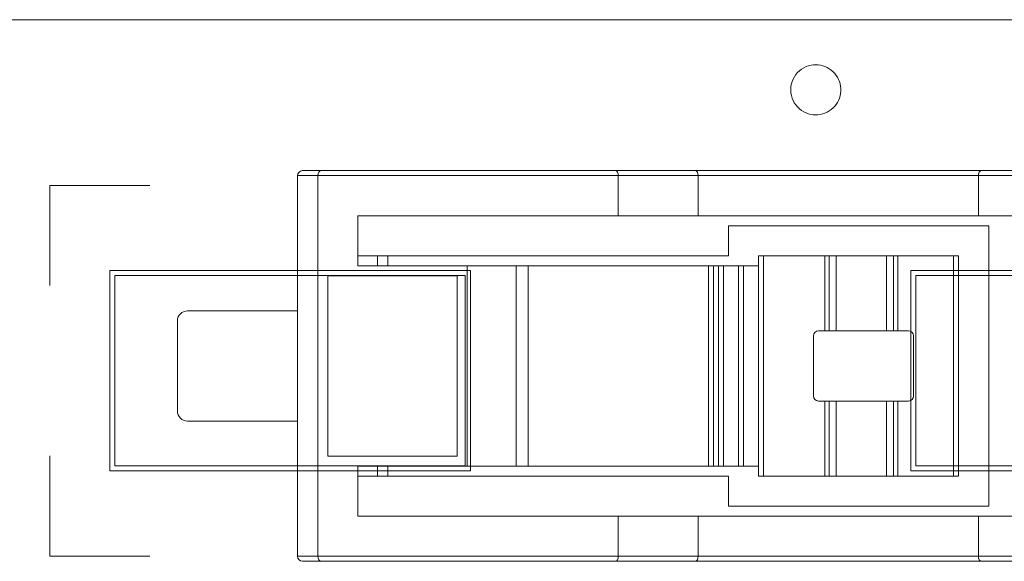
# Model space of a CAD drawing. Header units: inches. Extents: x -30 to 641, y 180 to 601.
# Tile 200 of 234: x 492 to 502, y 555 to 560. Entities that reach past the tile are written whole.
import ezdxf

# ---------------------------------------------------------------- set-up
doc = ezdxf.new("R2010")
doc.units = ezdxf.units.IN
doc.header["$MEASUREMENT"] = 0
doc.layers.add('1', color=7, linetype='Continuous')

# ---------------------------------------------------------------- blocks, each defined once
blk = doc.blocks.new('block 56')
at = {"layer": '1', "color": 155, "lineweight": 18, "true_color": 0x4c7299}
blk.add_lwpolyline([(398.1146, 560.2244), (529.679, 560.2244)], dxfattribs=at)
blk = doc.blocks.new('block 521')
at = {"layer": '1', "color": 155, "lineweight": 18, "true_color": 0x4c7299}
blk.add_lwpolyline([(495.844, 557.7674), (495.844, 557.8674)], dxfattribs=at)
blk = doc.blocks.new('block 524')
at = {"layer": '1', "color": 155, "lineweight": 18, "true_color": 0x4c7299}
blk.add_lwpolyline([(495.844, 555.6674), (495.844, 555.7674)], dxfattribs=at)
blk = doc.blocks.new('block 525')
at = {"layer": '1', "color": 155, "lineweight": 18, "true_color": 0x4c7299}
blk.add_lwpolyline([(494.944, 556.2174), (493.844, 556.2174)], dxfattribs=at)
blk = doc.blocks.new('block 526')
at = {"layer": '1', "color": 155, "lineweight": 18, "true_color": 0x4c7299}
blk.add_lwpolyline([(493.844, 557.3174), (494.944, 557.3174)], dxfattribs=at)
blk = doc.blocks.new('block 527')
at = {"layer": '1', "color": 155, "lineweight": 18, "true_color": 0x4c7299}
blk.add_lwpolyline([(493.744, 556.3174), (493.744, 557.2174)], dxfattribs=at)
blk = doc.blocks.new('block 870')
at = {"layer": '1', "color": 155, "lineweight": 13, "true_color": 0x4c7299}
blk.add_lwpolyline([(500.2097, 557.1174), (500.2097, 557.8674)], dxfattribs=at)
blk = doc.blocks.new('block 871')
at = {"layer": '1', "color": 155, "lineweight": 18, "true_color": 0x4c7299}
blk.add_lwpolyline([(500.2097, 557.8674), (500.253, 557.8674)], dxfattribs=at)
blk = doc.blocks.new('block 872')
at = {"layer": '1', "color": 155, "lineweight": 13, "true_color": 0x4c7299}
blk.add_lwpolyline([(500.253, 557.8674), (500.253, 557.1174)], dxfattribs=at)
blk = doc.blocks.new('block 873')
at = {"layer": '1', "color": 155, "lineweight": 18, "true_color": 0x4c7299}
blk.add_lwpolyline([(500.253, 557.1174), (500.2097, 557.1174)], dxfattribs=at)
blk = doc.blocks.new('block 874')
at = {"layer": '1', "color": 155, "lineweight": 13, "true_color": 0x4c7299}
blk.add_lwpolyline([(500.253, 556.4174), (500.253, 555.6674)], dxfattribs=at)
blk = doc.blocks.new('block 875')
at = {"layer": '1', "color": 155, "lineweight": 18, "true_color": 0x4c7299}
blk.add_lwpolyline([(500.253, 555.6674), (500.2097, 555.6674)], dxfattribs=at)
blk = doc.blocks.new('block 876')
at = {"layer": '1', "color": 155, "lineweight": 13, "true_color": 0x4c7299}
blk.add_lwpolyline([(500.2097, 555.6674), (500.2097, 556.4174)], dxfattribs=at)
blk = doc.blocks.new('block 877')
at = {"layer": '1', "color": 155, "lineweight": 18, "true_color": 0x4c7299}
blk.add_lwpolyline([(500.2097, 556.4174), (500.253, 556.4174)], dxfattribs=at)
blk = doc.blocks.new('block 878')
at = {"layer": '1', "color": 155, "lineweight": 18, "true_color": 0x4c7299}
blk.add_lwpolyline([(500.2097, 555.6674), (499.5968, 555.6674)], dxfattribs=at)
blk = doc.blocks.new('block 879')
at = {"layer": '1', "color": 155, "lineweight": 13, "true_color": 0x4c7299}
blk.add_lwpolyline([(499.5968, 557.8674), (499.5968, 555.6674)], dxfattribs=at)
blk = doc.blocks.new('block 880')
at = {"layer": '1', "color": 155, "lineweight": 18, "true_color": 0x4c7299}
blk.add_lwpolyline([(499.5968, 557.8674), (500.2097, 557.8674)], dxfattribs=at)
blk = doc.blocks.new('block 881')
at = {"layer": '1', "color": 155, "lineweight": 18, "true_color": 0x4c7299}
blk.add_lwpolyline([(500.1468, 556.4174), (500.2097, 556.4174)], dxfattribs=at)
blk = doc.blocks.new('block 882')
at = {"layer": '1', "color": 155, "lineweight": 18, "true_color": 0x4c7299}
blk.add_lwpolyline([(500.0968, 557.0674), (500.0968, 556.4674)], dxfattribs=at)
blk = doc.blocks.new('block 883')
at = {"layer": '1', "color": 155, "lineweight": 18, "true_color": 0x4c7299}
blk.add_lwpolyline([(500.2097, 557.1174), (500.1468, 557.1174)], dxfattribs=at)
blk = doc.blocks.new('block 884')
at = {"layer": '1', "color": 155, "lineweight": 13, "true_color": 0x4c7299}
blk.add_lwpolyline([(500.9406, 556.4174), (500.9406, 555.6674)], dxfattribs=at)
blk = doc.blocks.new('block 885')
at = {"layer": '1', "color": 155, "lineweight": 18, "true_color": 0x4c7299}
blk.add_lwpolyline([(500.9406, 555.6674), (500.8973, 555.6674)], dxfattribs=at)
blk = doc.blocks.new('block 886')
at = {"layer": '1', "color": 155, "lineweight": 13, "true_color": 0x4c7299}
blk.add_lwpolyline([(500.8973, 555.6674), (500.8973, 556.4174)], dxfattribs=at)
blk = doc.blocks.new('block 887')
at = {"layer": '1', "color": 155, "lineweight": 18, "true_color": 0x4c7299}
blk.add_lwpolyline([(500.8973, 556.4174), (500.9406, 556.4174)], dxfattribs=at)
blk = doc.blocks.new('block 888')
at = {"layer": '1', "color": 155, "lineweight": 13, "true_color": 0x4c7299}
blk.add_lwpolyline([(500.8973, 557.1174), (500.8973, 557.8674)], dxfattribs=at)
blk = doc.blocks.new('block 889')
at = {"layer": '1', "color": 155, "lineweight": 18, "true_color": 0x4c7299}
blk.add_lwpolyline([(500.8973, 557.8674), (500.9406, 557.8674)], dxfattribs=at)
blk = doc.blocks.new('block 890')
at = {"layer": '1', "color": 155, "lineweight": 13, "true_color": 0x4c7299}
blk.add_lwpolyline([(500.9406, 557.8674), (500.9406, 557.1174)], dxfattribs=at)
blk = doc.blocks.new('block 891')
at = {"layer": '1', "color": 155, "lineweight": 18, "true_color": 0x4c7299}
blk.add_lwpolyline([(500.9406, 557.1174), (500.8973, 557.1174)], dxfattribs=at)
blk = doc.blocks.new('block 892')
at = {"layer": '1', "color": 155, "lineweight": 18, "true_color": 0x4c7299}
blk.add_lwpolyline([(500.9406, 557.8674), (501.4968, 557.8674)], dxfattribs=at)
blk = doc.blocks.new('block 893')
at = {"layer": '1', "color": 155, "lineweight": 13, "true_color": 0x4c7299}
blk.add_lwpolyline([(501.4968, 555.6674), (501.4968, 557.8674)], dxfattribs=at)
blk = doc.blocks.new('block 894')
at = {"layer": '1', "color": 155, "lineweight": 18, "true_color": 0x4c7299}
blk.add_lwpolyline([(501.4968, 555.6674), (500.9406, 555.6674)], dxfattribs=at)
blk = doc.blocks.new('block 895')
at = {"layer": '1', "color": 155, "lineweight": 18, "true_color": 0x4c7299}
blk.add_lwpolyline([(501.0968, 556.4674), (501.0968, 557.0674)], dxfattribs=at)
blk = doc.blocks.new('block 896')
at = {"layer": '1', "color": 155, "lineweight": 18, "true_color": 0x4c7299}
blk.add_lwpolyline([(500.9406, 556.4174), (501.0468, 556.4174)], dxfattribs=at)
blk = doc.blocks.new('block 897')
at = {"layer": '1', "color": 155, "lineweight": 18, "true_color": 0x4c7299}
blk.add_lwpolyline([(501.0468, 557.1174), (500.9406, 557.1174)], dxfattribs=at)
blk = doc.blocks.new('block 898')
at = {"layer": '1', "color": 155, "lineweight": 18, "true_color": 0x4c7299}
blk.add_lwpolyline([(501.5468, 557.8674), (501.5468, 555.6674)], dxfattribs=at)
blk = doc.blocks.new('block 899')
at = {"layer": '1', "color": 155, "lineweight": 18, "true_color": 0x4c7299}
blk.add_lwpolyline([(501.5468, 555.6674), (501.4968, 555.6674)], dxfattribs=at)
blk = doc.blocks.new('block 900')
at = {"layer": '1', "color": 155, "lineweight": 18, "true_color": 0x4c7299}
blk.add_lwpolyline([(501.5468, 557.8674), (501.4968, 557.8674)], dxfattribs=at)
blk = doc.blocks.new('block 901')
at = {"layer": '1', "color": 155, "lineweight": 18, "true_color": 0x4c7299}
blk.add_lwpolyline([(499.5468, 555.6674), (499.5468, 557.8674)], dxfattribs=at)
blk = doc.blocks.new('block 902')
at = {"layer": '1', "color": 155, "lineweight": 18, "true_color": 0x4c7299}
blk.add_lwpolyline([(499.5468, 555.6674), (499.5968, 555.6674)], dxfattribs=at)
blk = doc.blocks.new('block 903')
at = {"layer": '1', "color": 155, "lineweight": 18, "true_color": 0x4c7299}
blk.add_lwpolyline([(499.5468, 557.8674), (499.5968, 557.8674)], dxfattribs=at)
blk = doc.blocks.new('block 904')
at = {"layer": '1', "color": 155, "lineweight": 18, "true_color": 0x4c7299}
blk.add_lwpolyline([(500.3252, 556.4174), (500.3252, 555.6674)], dxfattribs=at)
blk = doc.blocks.new('block 905')
at = {"layer": '1', "color": 155, "lineweight": 18, "true_color": 0x4c7299}
blk.add_lwpolyline([(500.3252, 555.6674), (500.253, 555.6674)], dxfattribs=at)
blk = doc.blocks.new('block 906')
at = {"layer": '1', "color": 155, "lineweight": 18, "true_color": 0x4c7299}
blk.add_lwpolyline([(500.253, 556.4174), (500.3252, 556.4174)], dxfattribs=at)
blk = doc.blocks.new('block 907')
at = {"layer": '1', "color": 155, "lineweight": 18, "true_color": 0x4c7299}
blk.add_lwpolyline([(500.3252, 557.8674), (500.3252, 557.1174)], dxfattribs=at)
blk = doc.blocks.new('block 908')
at = {"layer": '1', "color": 155, "lineweight": 18, "true_color": 0x4c7299}
blk.add_lwpolyline([(500.253, 557.8674), (500.3252, 557.8674)], dxfattribs=at)
blk = doc.blocks.new('block 909')
at = {"layer": '1', "color": 155, "lineweight": 18, "true_color": 0x4c7299}
blk.add_lwpolyline([(500.3252, 557.1174), (500.253, 557.1174)], dxfattribs=at)
blk = doc.blocks.new('block 910')
at = {"layer": '1', "color": 155, "lineweight": 18, "true_color": 0x4c7299}
blk.add_lwpolyline([(500.8252, 557.8674), (500.8252, 557.1174)], dxfattribs=at)
blk = doc.blocks.new('block 911')
at = {"layer": '1', "color": 155, "lineweight": 18, "true_color": 0x4c7299}
blk.add_lwpolyline([(500.8252, 557.8674), (500.8973, 557.8674)], dxfattribs=at)
blk = doc.blocks.new('block 912')
at = {"layer": '1', "color": 155, "lineweight": 18, "true_color": 0x4c7299}
blk.add_lwpolyline([(500.8973, 557.1174), (500.8252, 557.1174)], dxfattribs=at)
blk = doc.blocks.new('block 913')
at = {"layer": '1', "color": 155, "lineweight": 18, "true_color": 0x4c7299}
blk.add_lwpolyline([(500.8252, 556.4174), (500.8252, 555.6674)], dxfattribs=at)
blk = doc.blocks.new('block 914')
at = {"layer": '1', "color": 155, "lineweight": 18, "true_color": 0x4c7299}
blk.add_lwpolyline([(500.8973, 555.6674), (500.8252, 555.6674)], dxfattribs=at)
blk = doc.blocks.new('block 915')
at = {"layer": '1', "color": 155, "lineweight": 18, "true_color": 0x4c7299}
blk.add_lwpolyline([(500.8252, 556.4174), (500.8973, 556.4174)], dxfattribs=at)
blk = doc.blocks.new('block 916')
at = {"layer": '1', "color": 155, "lineweight": 18, "true_color": 0x4c7299}
blk.add_lwpolyline([(500.3252, 557.8674), (500.8252, 557.8674)], dxfattribs=at)
blk = doc.blocks.new('block 917')
at = {"layer": '1', "color": 155, "lineweight": 18, "true_color": 0x4c7299}
blk.add_lwpolyline([(500.8252, 557.1174), (500.3252, 557.1174)], dxfattribs=at)
blk = doc.blocks.new('block 918')
at = {"layer": '1', "color": 155, "lineweight": 18, "true_color": 0x4c7299}
blk.add_lwpolyline([(500.8252, 555.6674), (500.3252, 555.6674)], dxfattribs=at)
blk = doc.blocks.new('block 919')
at = {"layer": '1', "color": 155, "lineweight": 18, "true_color": 0x4c7299}
blk.add_lwpolyline([(500.3252, 556.4174), (500.8252, 556.4174)], dxfattribs=at)
blk = doc.blocks.new('block 920')
at = {"layer": '1', "color": 155, "lineweight": 13, "true_color": 0x4c7299}
blk.add_lwpolyline([(501.744, 554.8674), (502.244, 554.8674)], dxfattribs=at)
blk = doc.blocks.new('block 921')
at = {"layer": '1', "color": 155, "lineweight": 18, "true_color": 0x4c7299}
blk.add_lwpolyline([(501.744, 554.8674), (501.744, 555.2674)], dxfattribs=at)
blk = doc.blocks.new('block 922')
at = {"layer": '1', "color": 155, "lineweight": 18, "true_color": 0x4c7299}
blk.add_lwpolyline([(502.244, 555.2674), (501.744, 555.2674)], dxfattribs=at)
blk = doc.blocks.new('block 930')
at = {"layer": '1', "color": 155, "lineweight": 13, "true_color": 0x4c7299}
blk.add_lwpolyline([(495.1468, 554.8674), (498.1468, 554.8674)], dxfattribs=at)
blk = doc.blocks.new('block 931')
at = {"layer": '1', "color": 155, "lineweight": 18, "true_color": 0x4c7299}
blk.add_lwpolyline([(498.1235, 554.8174), (495.1794, 554.8174)], dxfattribs=at)
blk = doc.blocks.new('block 932')
at = {"layer": '1', "color": 155, "lineweight": 18, "true_color": 0x4c7299}
blk.add_lwpolyline([(495.1794, 558.7174), (498.1235, 558.7174)], dxfattribs=at)
blk = doc.blocks.new('block 933')
at = {"layer": '1', "color": 155, "lineweight": 13, "true_color": 0x4c7299}
blk.add_lwpolyline([(498.1468, 558.6674), (495.1468, 558.6674)], dxfattribs=at)
blk = doc.blocks.new('block 934')
at = {"layer": '1', "color": 155, "lineweight": 18, "true_color": 0x4c7299}
blk.add_lwpolyline([(498.944, 554.8674), (498.944, 555.2674)], dxfattribs=at)
blk = doc.blocks.new('block 935')
at = {"layer": '1', "color": 155, "lineweight": 18, "true_color": 0x4c7299}
blk.add_lwpolyline([(498.944, 555.2674), (498.1468, 555.2674)], dxfattribs=at)
blk = doc.blocks.new('block 936')
at = {"layer": '1', "color": 155, "lineweight": 13, "true_color": 0x4c7299}
blk.add_lwpolyline([(497.1272, 557.7674), (497.1272, 555.7674)], dxfattribs=at)
blk = doc.blocks.new('block 937')
at = {"layer": '1', "color": 155, "lineweight": 13, "true_color": 0x4c7299}
blk.add_lwpolyline([(496.6369, 555.7674), (496.6369, 557.7674)], dxfattribs=at)
blk = doc.blocks.new('block 938')
at = {"layer": '1', "color": 155, "lineweight": 18, "true_color": 0x4c7299}
blk.add_lwpolyline([(496.6369, 557.7674), (497.1272, 557.7674)], dxfattribs=at)
blk = doc.blocks.new('block 939')
at = {"layer": '1', "color": 155, "lineweight": 18, "true_color": 0x4c7299}
blk.add_lwpolyline([(497.1272, 555.7674), (496.6369, 555.7674)], dxfattribs=at)
blk = doc.blocks.new('block 940')
at = {"layer": '1', "color": 155, "lineweight": 18, "true_color": 0x4c7299}
blk.add_lwpolyline([(501.7742, 558.7174), (502.2742, 558.7174)], dxfattribs=at)
blk = doc.blocks.new('block 941')
at = {"layer": '1', "color": 155, "lineweight": 13, "true_color": 0x4c7299}
blk.add_lwpolyline([(502.244, 558.6674), (501.744, 558.6674)], dxfattribs=at)
blk = doc.blocks.new('block 942')
at = {"layer": '1', "color": 155, "lineweight": 18, "true_color": 0x4c7299}
blk.add_lwpolyline([(498.944, 558.2674), (498.944, 558.6674)], dxfattribs=at)
blk = doc.blocks.new('block 943')
at = {"layer": '1', "color": 155, "lineweight": 18, "true_color": 0x4c7299}
blk.add_lwpolyline([(498.1468, 558.2674), (498.1468, 558.6674)], dxfattribs=at)
blk = doc.blocks.new('block 944')
at = {"layer": '1', "color": 155, "lineweight": 18, "true_color": 0x4c7299}
blk.add_lwpolyline([(498.1468, 558.2674), (498.944, 558.2674)], dxfattribs=at)
blk = doc.blocks.new('block 958')
at = {"layer": '1', "color": 155, "lineweight": 18, "true_color": 0x4c7299}
blk.add_lwpolyline([(502.2742, 554.8174), (501.7742, 554.8174)], dxfattribs=at)
blk = doc.blocks.new('block 959')
at = {"layer": '1', "color": 155, "lineweight": 13, "true_color": 0x4c7299}
blk.add_lwpolyline([(498.1468, 554.8674), (498.944, 554.8674)], dxfattribs=at)
blk = doc.blocks.new('block 960')
at = {"layer": '1', "color": 155, "lineweight": 18, "true_color": 0x4c7299}
blk.add_lwpolyline([(498.9207, 554.8174), (498.1235, 554.8174)], dxfattribs=at)
blk = doc.blocks.new('block 961')
at = {"layer": '1', "color": 155, "lineweight": 18, "true_color": 0x4c7299}
blk.add_lwpolyline([(495.2468, 557.6674), (495.2468, 555.8674)], dxfattribs=at)
blk = doc.blocks.new('block 962')
at = {"layer": '1', "color": 155, "lineweight": 18, "true_color": 0x4c7299}
blk.add_lwpolyline([(495.2468, 555.8674), (496.5369, 555.8674)], dxfattribs=at)
blk = doc.blocks.new('block 963')
at = {"layer": '1', "color": 155, "lineweight": 18, "true_color": 0x4c7299}
blk.add_lwpolyline([(496.5369, 555.8674), (496.5369, 557.6674)], dxfattribs=at)
blk = doc.blocks.new('block 964')
at = {"layer": '1', "color": 155, "lineweight": 18, "true_color": 0x4c7299}
blk.add_lwpolyline([(496.5369, 557.6674), (495.2468, 557.6674)], dxfattribs=at)
blk = doc.blocks.new('block 965')
at = {"layer": '1', "color": 155, "lineweight": 18, "true_color": 0x4c7299}
blk.add_lwpolyline([(498.1468, 554.8674), (498.1468, 555.2674)], dxfattribs=at)
blk = doc.blocks.new('block 966')
at = {"layer": '1', "color": 155, "lineweight": 18, "true_color": 0x4c7299}
blk.add_lwpolyline([(495.1468, 554.8674), (495.1468, 558.6674)], dxfattribs=at)
blk = doc.blocks.new('block 967')
at = {"layer": '1', "color": 155, "lineweight": 18, "true_color": 0x4c7299}
blk.add_lwpolyline([(495.5468, 558.2674), (495.5468, 557.7674)], dxfattribs=at)
blk = doc.blocks.new('block 968')
at = {"layer": '1', "color": 155, "lineweight": 18, "true_color": 0x4c7299}
blk.add_lwpolyline([(495.5468, 555.2674), (498.1468, 555.2674)], dxfattribs=at)
blk = doc.blocks.new('block 969')
at = {"layer": '1', "color": 155, "lineweight": 18, "true_color": 0x4c7299}
blk.add_lwpolyline([(495.5468, 557.7674), (496.6369, 557.7674)], dxfattribs=at)
blk = doc.blocks.new('block 970')
at = {"layer": '1', "color": 155, "lineweight": 18, "true_color": 0x4c7299}
blk.add_lwpolyline([(496.6369, 555.7674), (495.5468, 555.7674)], dxfattribs=at)
blk = doc.blocks.new('block 971')
at = {"layer": '1', "color": 155, "lineweight": 18, "true_color": 0x4c7299}
blk.add_lwpolyline([(498.1468, 558.2674), (495.5468, 558.2674)], dxfattribs=at)
blk = doc.blocks.new('block 972')
at = {"layer": '1', "color": 155, "lineweight": 18, "true_color": 0x4c7299}
blk.add_lwpolyline([(495.5468, 555.7674), (495.5468, 555.2674)], dxfattribs=at)
blk = doc.blocks.new('block 973')
at = {"layer": '1', "color": 155, "lineweight": 18, "true_color": 0x4c7299}
blk.add_lwpolyline([(498.1235, 558.7174), (498.9207, 558.7174)], dxfattribs=at)
blk = doc.blocks.new('block 974')
at = {"layer": '1', "color": 155, "lineweight": 13, "true_color": 0x4c7299}
blk.add_lwpolyline([(498.944, 558.6674), (498.1468, 558.6674)], dxfattribs=at)
blk = doc.blocks.new('block 975')
at = {"layer": '1', "color": 155, "lineweight": 18, "true_color": 0x4c7299}
blk.add_lwpolyline([(501.744, 558.2674), (501.744, 558.6674)], dxfattribs=at)
blk = doc.blocks.new('block 976')
at = {"layer": '1', "color": 155, "lineweight": 18, "true_color": 0x4c7299}
blk.add_lwpolyline([(501.744, 558.2674), (502.244, 558.2674)], dxfattribs=at)
blk = doc.blocks.new('block 977')
at = {"layer": '1', "color": 155, "lineweight": 13, "true_color": 0x4c7299}
blk.add_lwpolyline([(494.944, 554.8674), (495.1468, 554.8674)], dxfattribs=at)
blk = doc.blocks.new('block 978')
at = {"layer": '1', "color": 155, "lineweight": 18, "true_color": 0x4c7299}
blk.add_lwpolyline([(495.1794, 554.8174), (494.994, 554.8174)], dxfattribs=at)
blk = doc.blocks.new('block 979')
at = {"layer": '1', "color": 155, "lineweight": 18, "true_color": 0x4c7299}
blk.add_lwpolyline([(494.994, 558.7174), (495.1794, 558.7174)], dxfattribs=at)
blk = doc.blocks.new('block 980')
at = {"layer": '1', "color": 155, "lineweight": 13, "true_color": 0x4c7299}
blk.add_lwpolyline([(495.1468, 558.6674), (494.944, 558.6674)], dxfattribs=at)
blk = doc.blocks.new('block 981')
at = {"layer": '1', "color": 155, "lineweight": 18, "true_color": 0x4c7299}
blk.add_lwpolyline([(494.944, 554.8674), (494.944, 558.6674)], dxfattribs=at)
blk = doc.blocks.new('block 991')
at = {"layer": '1', "color": 155, "lineweight": 13, "true_color": 0x4c7299}
blk.add_lwpolyline([(499.3968, 557.7674), (499.3968, 555.7674)], dxfattribs=at)
blk = doc.blocks.new('block 992')
at = {"layer": '1', "color": 155, "lineweight": 18, "true_color": 0x4c7299}
blk.add_lwpolyline([(499.5468, 557.7674), (499.3968, 557.7674)], dxfattribs=at)
blk = doc.blocks.new('block 993')
at = {"layer": '1', "color": 155, "lineweight": 18, "true_color": 0x4c7299}
blk.add_lwpolyline([(499.3968, 555.7674), (499.5468, 555.7674)], dxfattribs=at)
blk = doc.blocks.new('block 994')
at = {"layer": '1', "color": 155, "lineweight": 18, "true_color": 0x4c7299}
blk.add_lwpolyline([(499.3468, 555.7674), (499.3468, 557.7674)], dxfattribs=at)
blk = doc.blocks.new('block 995')
at = {"layer": '1', "color": 155, "lineweight": 18, "true_color": 0x4c7299}
blk.add_lwpolyline([(499.3468, 557.7674), (499.3968, 557.7674)], dxfattribs=at)
blk = doc.blocks.new('block 996')
at = {"layer": '1', "color": 155, "lineweight": 18, "true_color": 0x4c7299}
blk.add_lwpolyline([(499.3468, 555.7674), (499.3968, 555.7674)], dxfattribs=at)
blk = doc.blocks.new('block 997')
at = {"layer": '1', "color": 155, "lineweight": 13, "true_color": 0x4c7299}
blk.add_lwpolyline([(499.1968, 557.7674), (499.1968, 555.7674)], dxfattribs=at)
blk = doc.blocks.new('block 998')
at = {"layer": '1', "color": 155, "lineweight": 18, "true_color": 0x4c7299}
blk.add_lwpolyline([(499.1468, 555.7674), (499.1468, 557.7674)], dxfattribs=at)
blk = doc.blocks.new('block 999')
at = {"layer": '1', "color": 155, "lineweight": 18, "true_color": 0x4c7299}
blk.add_lwpolyline([(499.1468, 557.7674), (499.1968, 557.7674)], dxfattribs=at)
blk = doc.blocks.new('block 1000')
at = {"layer": '1', "color": 155, "lineweight": 18, "true_color": 0x4c7299}
blk.add_lwpolyline([(499.1468, 555.7674), (499.1968, 555.7674)], dxfattribs=at)
blk = doc.blocks.new('block 1001')
at = {"layer": '1', "color": 155, "lineweight": 18, "true_color": 0x4c7299}
blk.add_lwpolyline([(499.3468, 557.7674), (499.1968, 557.7674)], dxfattribs=at)
blk = doc.blocks.new('block 1002')
at = {"layer": '1', "color": 155, "lineweight": 18, "true_color": 0x4c7299}
blk.add_lwpolyline([(499.1968, 555.7674), (499.3468, 555.7674)], dxfattribs=at)
blk = doc.blocks.new('block 1003')
at = {"layer": '1', "color": 155, "lineweight": 18, "true_color": 0x4c7299}
blk.add_lwpolyline([(497.2468, 557.7674), (497.2468, 555.7674)], dxfattribs=at)
blk = doc.blocks.new('block 1004')
at = {"layer": '1', "color": 155, "lineweight": 18, "true_color": 0x4c7299}
blk.add_lwpolyline([(497.2468, 557.7674), (497.1272, 557.7674)], dxfattribs=at)
blk = doc.blocks.new('block 1005')
at = {"layer": '1', "color": 155, "lineweight": 18, "true_color": 0x4c7299}
blk.add_lwpolyline([(497.2468, 555.7674), (497.1272, 555.7674)], dxfattribs=at)
blk = doc.blocks.new('block 1006')
at = {"layer": '1', "color": 155, "lineweight": 13, "true_color": 0x4c7299}
blk.add_lwpolyline([(499.0968, 557.7674), (499.0968, 555.7674)], dxfattribs=at)
blk = doc.blocks.new('block 1007')
at = {"layer": '1', "color": 155, "lineweight": 18, "true_color": 0x4c7299}
blk.add_lwpolyline([(499.0468, 555.7674), (499.0468, 557.7674)], dxfattribs=at)
blk = doc.blocks.new('block 1008')
at = {"layer": '1', "color": 155, "lineweight": 18, "true_color": 0x4c7299}
blk.add_lwpolyline([(499.0468, 557.7674), (499.0968, 557.7674)], dxfattribs=at)
blk = doc.blocks.new('block 1009')
at = {"layer": '1', "color": 155, "lineweight": 18, "true_color": 0x4c7299}
blk.add_lwpolyline([(499.0468, 555.7674), (499.0968, 555.7674)], dxfattribs=at)
blk = doc.blocks.new('block 1010')
at = {"layer": '1', "color": 155, "lineweight": 18, "true_color": 0x4c7299}
blk.add_lwpolyline([(499.1468, 557.7674), (499.0968, 557.7674)], dxfattribs=at)
blk = doc.blocks.new('block 1011')
at = {"layer": '1', "color": 155, "lineweight": 18, "true_color": 0x4c7299}
blk.add_lwpolyline([(499.0968, 555.7674), (499.1468, 555.7674)], dxfattribs=at)
blk = doc.blocks.new('block 1016')
at = {"layer": '1', "color": 155, "lineweight": 18, "true_color": 0x4c7299}
blk.add_lwpolyline([(498.9207, 558.7174), (501.7742, 558.7174)], dxfattribs=at)
blk = doc.blocks.new('block 1017')
at = {"layer": '1', "color": 155, "lineweight": 13, "true_color": 0x4c7299}
blk.add_lwpolyline([(501.744, 558.6674), (498.944, 558.6674)], dxfattribs=at)
blk = doc.blocks.new('block 1018')
at = {"layer": '1', "color": 155, "lineweight": 18, "true_color": 0x4c7299}
blk.add_lwpolyline([(498.944, 558.2674), (501.744, 558.2674)], dxfattribs=at)
blk = doc.blocks.new('block 1019')
at = {"layer": '1', "color": 155, "lineweight": 13, "true_color": 0x4c7299}
blk.add_lwpolyline([(498.944, 554.8674), (501.744, 554.8674)], dxfattribs=at)
blk = doc.blocks.new('block 1020')
at = {"layer": '1', "color": 155, "lineweight": 18, "true_color": 0x4c7299}
blk.add_lwpolyline([(501.744, 555.2674), (498.944, 555.2674)], dxfattribs=at)
blk = doc.blocks.new('block 1021')
at = {"layer": '1', "color": 155, "lineweight": 18, "true_color": 0x4c7299}
blk.add_lwpolyline([(501.7742, 554.8174), (498.9207, 554.8174)], dxfattribs=at)
blk = doc.blocks.new('block 1022')
at = {"layer": '1', "color": 155, "lineweight": 18, "true_color": 0x4c7299}
blk.add_lwpolyline([(499.2468, 555.6674), (499.2468, 555.3674)], dxfattribs=at)
blk = doc.blocks.new('block 1023')
at = {"layer": '1', "color": 155, "lineweight": 18, "true_color": 0x4c7299}
blk.add_lwpolyline([(499.2468, 555.3674), (501.8468, 555.3674)], dxfattribs=at)
blk = doc.blocks.new('block 1024')
at = {"layer": '1', "color": 155, "lineweight": 18, "true_color": 0x4c7299}
blk.add_lwpolyline([(501.8468, 555.3674), (501.8468, 558.1674)], dxfattribs=at)
blk = doc.blocks.new('block 1025')
at = {"layer": '1', "color": 155, "lineweight": 18, "true_color": 0x4c7299}
blk.add_lwpolyline([(501.8468, 558.1674), (499.2468, 558.1674)], dxfattribs=at)
blk = doc.blocks.new('block 1026')
at = {"layer": '1', "color": 155, "lineweight": 18, "true_color": 0x4c7299}
blk.add_lwpolyline([(499.2468, 558.1674), (499.2468, 557.8674)], dxfattribs=at)
blk = doc.blocks.new('block 1027')
at = {"layer": '1', "color": 155, "lineweight": 18, "true_color": 0x4c7299}
blk.add_lwpolyline([(499.2468, 557.8674), (495.5468, 557.8674)], dxfattribs=at)
blk = doc.blocks.new('block 1028')
at = {"layer": '1', "color": 155, "lineweight": 18, "true_color": 0x4c7299}
blk.add_lwpolyline([(495.5468, 555.6674), (499.2468, 555.6674)], dxfattribs=at)
blk = doc.blocks.new('block 1029')
at = {"layer": '1', "color": 155, "lineweight": 18, "true_color": 0x4c7299}
blk.add_lwpolyline([(497.2468, 557.7674), (499.0468, 557.7674)], dxfattribs=at)
blk = doc.blocks.new('block 1030')
at = {"layer": '1', "color": 155, "lineweight": 18, "true_color": 0x4c7299}
blk.add_lwpolyline([(499.0468, 555.7674), (497.2468, 555.7674)], dxfattribs=at)
blk = doc.blocks.new('block 1037')
at = {"layer": '1', "color": 155, "lineweight": 18, "true_color": 0x4c7299}
blk.add_lwpolyline([(495.744, 557.7674), (495.744, 557.8674)], dxfattribs=at)
blk = doc.blocks.new('block 1038')
at = {"layer": '1', "color": 155, "lineweight": 18, "true_color": 0x4c7299}
blk.add_lwpolyline([(495.744, 555.6674), (495.744, 555.7674)], dxfattribs=at)
blk = doc.blocks.new('block 1461')
at = {"layer": '1', "color": 18, "lineweight": 13, "true_color": 0x4c0000}
blk.add_lwpolyline([(398.1146, 560.2244), (529.679, 560.2244)], dxfattribs=at)
blk = doc.blocks.new('block 1536')
at = {"layer": '1', "color": 18, "lineweight": 13, "true_color": 0x4c0000}
blk.add_lwpolyline([(398.1146, 560.2244), (529.679, 560.2244)], dxfattribs=at)
blk = doc.blocks.new('block 5135')
at = {"layer": '1', "color": 155, "lineweight": 18, "true_color": 0x4c7299}
blk.add_open_spline([(493.744, 556.3174), (493.744, 556.2621), (493.7888, 556.2174), (493.844, 556.2174)], degree=3, dxfattribs=at)
blk = doc.blocks.new('block 5139')
at = {"layer": '1', "color": 155, "lineweight": 18, "true_color": 0x4c7299}
blk.add_open_spline([(493.844, 557.3174), (493.7888, 557.3174), (493.744, 557.2726), (493.744, 557.2174)], degree=3, dxfattribs=at)
blk = doc.blocks.new('block 5156')
at = {"layer": '1', "color": 155, "lineweight": 18, "true_color": 0x4c7299}
blk.add_open_spline([(500.0968, 556.4674), (500.0968, 556.4398), (500.1192, 556.4174), (500.1468, 556.4174)], degree=3, dxfattribs=at)
blk = doc.blocks.new('block 5157')
at = {"layer": '1', "color": 155, "lineweight": 18, "true_color": 0x4c7299}
blk.add_open_spline([(500.1468, 557.1174), (500.1192, 557.1174), (500.0968, 557.095), (500.0968, 557.0674)], degree=3, dxfattribs=at)
blk = doc.blocks.new('block 5158')
at = {"layer": '1', "color": 155, "lineweight": 18, "true_color": 0x4c7299}
blk.add_open_spline([(501.0968, 557.0674), (501.0968, 557.095), (501.0745, 557.1174), (501.0468, 557.1174)], degree=3, dxfattribs=at)
blk = doc.blocks.new('block 5159')
at = {"layer": '1', "color": 155, "lineweight": 18, "true_color": 0x4c7299}
blk.add_open_spline([(501.0468, 556.4174), (501.0745, 556.4174), (501.0968, 556.4398), (501.0968, 556.4674)], degree=3, dxfattribs=at)
blk = doc.blocks.new('block 5160')
at = {"layer": '1', "color": 155, "lineweight": 18, "true_color": 0x4c7299}
blk.add_open_spline([(494.944, 554.8674), (494.944, 554.8398), (494.9664, 554.8174), (494.994, 554.8174)], degree=3, dxfattribs=at)
blk = doc.blocks.new('block 5161')
at = {"layer": '1', "color": 155, "lineweight": 18, "true_color": 0x4c7299}
blk.add_open_spline([(494.994, 558.7174), (494.9664, 558.7174), (494.944, 558.695), (494.944, 558.6674)], degree=3, dxfattribs=at)
blk = doc.blocks.new('block 5315')
at = {"layer": '1', "color": 155, "lineweight": 18, "true_color": 0x4c7299}
blk.add_open_spline([(498.1235, 554.8174), (498.1364, 554.8174), (498.1468, 554.8398), (498.1468, 554.8674)], degree=3, dxfattribs=at)
blk = doc.blocks.new('block 5316')
at = {"layer": '1', "color": 155, "lineweight": 18, "true_color": 0x4c7299}
blk.add_open_spline([(495.1468, 554.8674), (495.1468, 554.8398), (495.1614, 554.8174), (495.1794, 554.8174)], degree=3, dxfattribs=at)
blk = doc.blocks.new('block 5317')
at = {"layer": '1', "color": 155, "lineweight": 18, "true_color": 0x4c7299}
blk.add_open_spline([(495.1794, 558.7174), (495.1614, 558.7174), (495.1468, 558.695), (495.1468, 558.6674)], degree=3, dxfattribs=at)
blk = doc.blocks.new('block 5319')
at = {"layer": '1', "color": 155, "lineweight": 18, "true_color": 0x4c7299}
blk.add_open_spline([(501.7742, 558.7174), (501.7575, 558.7174), (501.744, 558.695), (501.744, 558.6674)], degree=3, dxfattribs=at)
blk = doc.blocks.new('block 5320')
at = {"layer": '1', "color": 155, "lineweight": 18, "true_color": 0x4c7299}
blk.add_open_spline([(501.744, 554.8674), (501.744, 554.8398), (501.7575, 554.8174), (501.7742, 554.8174)], degree=3, dxfattribs=at)
blk = doc.blocks.new('block 5321')
at = {"layer": '1', "color": 155, "lineweight": 18, "true_color": 0x4c7299}
blk.add_open_spline([(498.9207, 554.8174), (498.9336, 554.8174), (498.944, 554.8398), (498.944, 554.8674)], degree=3, dxfattribs=at)
blk = doc.blocks.new('block 5322')
at = {"layer": '1', "color": 155, "lineweight": 18, "true_color": 0x4c7299}
blk.add_open_spline([(498.944, 558.6674), (498.944, 558.695), (498.9336, 558.7174), (498.9207, 558.7174)], degree=3, dxfattribs=at)
blk = doc.blocks.new('block 5323')
at = {"layer": '1', "color": 155, "lineweight": 18, "true_color": 0x4c7299}
blk.add_open_spline([(498.1468, 558.6674), (498.1468, 558.695), (498.1364, 558.7174), (498.1235, 558.7174)], degree=3, dxfattribs=at)
blk = doc.blocks.new('block 5771')
at = {"layer": '1', "color": 18, "lineweight": 13, "true_color": 0x4c0000}
blk.add_lwpolyline([(292.0396, 560.2244), (329.4442, 560.2244), (366.8489, 560.2244), (385.5512, 560.2244), (390.2268, 560.2244), (392.5646, 560.2244), (393.6146, 560.1054), (393.7804, 558.9251), (395.6497, 557.5331), (397.7497, 558.5446), (398.7627, 560.2244), (401.1005, 560.2244), (475.9098, 560.2244), (513.3145, 560.2244), (522.6656, 560.2244), (527.3412, 560.2244)], dxfattribs=at)
blk = doc.blocks.new('block 6185')
at = {"layer": '1', "color": 18, "lineweight": 13, "true_color": 0x4c0000}
blk.add_lwpolyline([(500.1196, 559.7744), (500.1426, 559.7733), (500.1658, 559.77), (500.1891, 559.7645), (500.2119, 559.7567), (500.2341, 559.7466), (500.2552, 559.7344), (500.2749, 559.7202), (500.2931, 559.7043), (500.3095, 559.6869), (500.3239, 559.6684), (500.3363, 559.649), (500.3468, 559.6285), (500.3556, 559.6067), (500.3624, 559.5838), (500.367, 559.5601), (500.3693, 559.5359), (500.3692, 559.5115), (500.3668, 559.4873), (500.3621, 559.4636), (500.3552, 559.4407), (500.3463, 559.419), (500.3356, 559.3986), (500.3231, 559.3792), (500.3086, 559.3608), (500.2921, 559.3435), (500.2739, 559.3276), (500.254, 559.3136), (500.2328, 559.3015), (500.2106, 559.2915), (500.1877, 559.2838), (500.1645, 559.2784), (500.1412, 559.2753), (500.1183, 559.2744), (500.0951, 559.2756), (500.0713, 559.2791), (500.0473, 559.285), (500.0234, 559.2936), (500, 559.3048), (499.9776, 559.3186), (499.9566, 559.3348), (499.9374, 559.3532), (499.9202, 559.3735), (499.9054, 559.3954), (499.8931, 559.4184), (499.8835, 559.4421), (499.8764, 559.4661), (499.8719, 559.4901), (499.8698, 559.5135), (499.8699, 559.5365), (499.8721, 559.56), (499.8768, 559.5839), (499.884, 559.6079), (499.8938, 559.6316), (499.9062, 559.6546), (499.9211, 559.6764), (499.9384, 559.6966), (499.9578, 559.7149), (499.9789, 559.731), (500.0013, 559.7446), (500.0247, 559.7557), (500.0486, 559.7641), (500.0727, 559.7699), (500.0964, 559.7733), (500.1196, 559.7744)], dxfattribs=at)
blk = doc.blocks.new('block 6188')
at = {"layer": '1', "color": 18, "lineweight": 13, "true_color": 0x4c0000}
blk.add_open_spline([(493.4696, 554.8694), (493.1362, 554.8694), (492.8029, 554.8694), (492.4696, 554.8694), (492.4696, 555.2027), (492.4696, 555.536), (492.4696, 555.8694)], degree=3, knots=[0, 0, 0, 0, 1, 1, 1, 2, 2, 2, 2], dxfattribs=at)
blk = doc.blocks.new('block 6189')
at = {"layer": '1', "color": 18, "lineweight": 13, "true_color": 0x4c0000}
blk.add_open_spline([(492.4696, 557.5694), (492.4696, 557.9027), (492.4696, 558.236), (492.4696, 558.5694), (492.8029, 558.5694), (493.1362, 558.5694), (493.4696, 558.5694)], degree=3, knots=[0, 0, 0, 0, 1, 1, 1, 2, 2, 2, 2], dxfattribs=at)
blk = doc.blocks.new('block 6190')
at = {"layer": '1', "color": 18, "lineweight": 13, "true_color": 0x4c0000}
blk.add_open_spline([(496.6196, 555.7694), (495.4529, 555.7694), (494.2862, 555.7694), (493.1196, 555.7694), (493.1196, 556.4027), (493.1196, 557.036), (493.1196, 557.6694), (494.2862, 557.6694), (495.4529, 557.6694), (496.6196, 557.6694), (496.6196, 557.036), (496.6196, 556.4027), (496.6196, 555.7694)], degree=3, knots=[0, 0, 0, 0, 1, 1, 1, 2, 2, 2, 3, 3, 3, 4, 4, 4, 4], dxfattribs=at)
blk = doc.blocks.new('block 6191')
at = {"layer": '1', "color": 18, "lineweight": 13, "true_color": 0x4c0000}
blk.add_open_spline([(496.6696, 555.7194), (495.4696, 555.7194), (494.2696, 555.7194), (493.0696, 555.7194), (493.0696, 556.386), (493.0696, 557.0527), (493.0696, 557.7194), (494.2696, 557.7194), (495.4696, 557.7194), (496.6696, 557.7194), (496.6696, 557.0527), (496.6696, 556.386), (496.6696, 555.7194)], degree=3, knots=[0, 0, 0, 0, 1, 1, 1, 2, 2, 2, 3, 3, 3, 4, 4, 4, 4], dxfattribs=at)
blk = doc.blocks.new('block 6192')
at = {"layer": '1', "color": 18, "lineweight": 13, "true_color": 0x4c0000}
blk.add_open_spline([(501.1196, 557.6694), (503.1196, 557.6694), (505.1196, 557.6694), (507.1196, 557.6694), (507.1196, 557.036), (507.1196, 556.4027), (507.1196, 555.7694), (505.1196, 555.7694), (503.1196, 555.7694), (501.1196, 555.7694), (501.1196, 556.4027), (501.1196, 557.036), (501.1196, 557.6694)], degree=3, knots=[0, 0, 0, 0, 1, 1, 1, 2, 2, 2, 3, 3, 3, 4, 4, 4, 4], dxfattribs=at)
blk = doc.blocks.new('block 6193')
at = {"layer": '1', "color": 18, "lineweight": 13, "true_color": 0x4c0000}
blk.add_open_spline([(501.0696, 557.7194), (503.1029, 557.7194), (505.1362, 557.7194), (507.1696, 557.7194), (507.1696, 557.0527), (507.1696, 556.386), (507.1696, 555.7194), (505.1362, 555.7194), (503.1029, 555.7194), (501.0696, 555.7194), (501.0696, 556.386), (501.0696, 557.0527), (501.0696, 557.7194)], degree=3, knots=[0, 0, 0, 0, 1, 1, 1, 2, 2, 2, 3, 3, 3, 4, 4, 4, 4], dxfattribs=at)

msp = doc.modelspace()

# ---------------------------------------------------------------- block references
at = {"layer": '1'}
for name in ['block 5771', 'block 56', 'block 1461', 'block 1536', 'block 6185', 'block 5161', 'block 979', 'block 5317', 'block 932', 'block 973', 'block 5323', 'block 1016', 'block 5322', 'block 5319', 'block 940', 'block 980', 'block 981', 'block 933', 'block 966', 'block 943', 'block 974', 'block 942', 'block 1017', 'block 941', 'block 975', 'block 6189', 'block 967', 'block 971', 'block 944', 'block 1018', 'block 976', 'block 1025', 'block 1026', 'block 1024', 'block 1027', 'block 1037', 'block 521', 'block 901', 'block 903', 'block 879', 'block 880', 'block 870', 'block 871', 'block 872', 'block 908', 'block 907', 'block 916', 'block 910', 'block 911', 'block 888', 'block 889', 'block 890', 'block 892', 'block 893', 'block 900', 'block 898', 'block 6191', 'block 969', 'block 937', 'block 938', 'block 936', 'block 1004', 'block 1003', 'block 1029', 'block 1007', 'block 1008', 'block 1006', 'block 1010', 'block 998', 'block 999', 'block 997', 'block 1001', 'block 994', 'block 995', 'block 991', 'block 992', 'block 6193', 'block 6190', 'block 961', 'block 964', 'block 963', 'block 6192', 'block 5139', 'block 526', 'block 527', 'block 5157', 'block 883', 'block 873', 'block 909', 'block 917', 'block 912', 'block 891', 'block 897', 'block 5158', 'block 882', 'block 895', 'block 5156', 'block 5159', 'block 881', 'block 876', 'block 877', 'block 874', 'block 906', 'block 904', 'block 919', 'block 913', 'block 915', 'block 886', 'block 887', 'block 884', 'block 896', 'block 5135', 'block 525', 'block 6188', 'block 962', 'block 970', 'block 972', 'block 1038', 'block 524', 'block 939', 'block 1005', 'block 1030', 'block 1009', 'block 1011', 'block 1000', 'block 1002', 'block 996', 'block 993', 'block 1028', 'block 1022', 'block 902', 'block 878', 'block 875', 'block 905', 'block 918', 'block 914', 'block 885', 'block 894', 'block 899', 'block 1023', 'block 968', 'block 935', 'block 965', 'block 934', 'block 1020', 'block 921', 'block 922', 'block 977', 'block 5160', 'block 930', 'block 5316', 'block 5315', 'block 959', 'block 5321', 'block 1019', 'block 920', 'block 5320', 'block 978', 'block 931', 'block 960', 'block 1021', 'block 958']:
    msp.add_blockref(name, (0, 0), dxfattribs=at)

doc.saveas('drawing.dxf')
